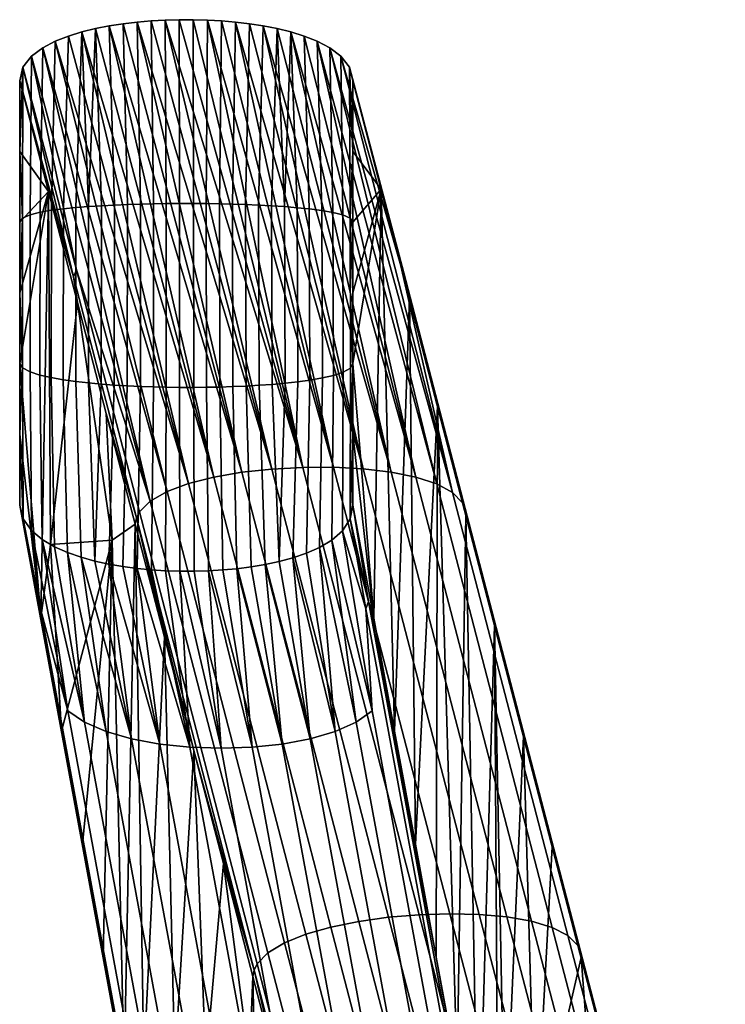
# Model space of a CAD drawing. Header units: millimetres. Extents: x -1009 to 329, y -9 to 760.
# Tile 45 of 95: x -979 to -909, y 662 to 760. Entities that reach past the tile are written whole.
import ezdxf

# ---------------------------------------------------------------- set-up
doc = ezdxf.new("R2010")
doc.units = ezdxf.units.MM
doc.layers.add('Vrstva 02', color=7, linetype='Continuous', true_color=0x7d26cd)

msp = doc.modelspace()

# ---------------------------------------------------------------- meshes
at = {"layer": 'Vrstva 02'}
mesh = msp.add_polyface(dxfattribs=at)
corners = [(-976.172, 743.067, 29.23), (-979.055, 747.076, 2.119), (-979.054, 740.017, 2.119), (-979.055, 754.135, 2.119), (-979.053, 732.958, 2.119), (-978.728, 755.484, 2.119), (-973.668, 734.556, 51.875), (-973.392, 735.251, 51.86), (-973.289, 731.995, 56.34), (-976.172, 743.067, 29.23), (-970.116, 759.616, 2.12), (-956.872, 715.044, 111.808), (-968.731, 759.83, 2.12), (-971.493, 759.347, 2.12), (-959.678, 714.556, 111.838), (-965.938, 760.115, 2.12), (-967.337, 759.995, 2.12), (-953.879, 715.373, 111.698), (-979.055, 754.135, 2.119), (-977.871, 756.588, 2.119), (-976.748, 757.43, 2.119), (-964.345, 713.121, 111.633), (-975.503, 758.082, 2.119), (-966.012, 712.178, 111.384), (-962.202, 713.914, 111.782), (-974.198, 758.598, 2.119), (-972.857, 759.012, 2.119), (-979.055, 747.076, 2.119), (-978.766, 740.43, 2.119), (-979.054, 740.017, 2.119), (-978.019, 740.764, 2.119), (-978.728, 755.484, 2.119), (-977.871, 756.588, 2.119), (-975.88, 741.208, 2.119), (-977.013, 741.016, 2.119), (-976.748, 757.43, 2.119), (-975.503, 758.082, 2.119), (-973.439, 741.484, 2.119), (-974.678, 741.362, 2.119), (-974.198, 758.598, 2.119), (-972.857, 759.012, 2.119), (-971.493, 759.347, 2.12), (-970.895, 741.665, 2.119), (-972.176, 741.584, 2.119), (-968.306, 741.783, 2.12), (-969.604, 741.731, 2.12), (-970.116, 759.616, 2.12), (-968.731, 759.83, 2.12), (-965.692, 741.853, 2.119), (-967, 741.824, 2.12), (-967.337, 759.995, 2.12), (-965.938, 760.115, 2.12), (-963.11, 741.881, 2.118), (-964.438, 741.872, 2.119), (-964.536, 760.195, 2.119), (-963.13, 760.235, 2.117), (-979.055, 754.135, 2.119), (-961.722, 760.235, 2.116), (-961.696, 741.88, 2.117), (-960.434, 741.87, 2.118), (-960.318, 760.197, 2.118)]
mesh.append_faces([[corners[k] for k in face] for face in [(0, 1, 2, 2), (0, 3, 1, 1), (0, 2, 4, 4), (5, 6, 7, 7), (8, 6, 9, 9), (10, 11, 12, 12), (13, 14, 10, 10), (15, 16, 17, 17), (16, 12, 11, 11), (5, 18, 6, 6), (18, 9, 6, 6), (5, 7, 19, 19), (20, 21, 22, 22), (19, 23, 20, 20), (22, 24, 25, 25), (24, 26, 25, 25), (27, 28, 29, 29), (30, 28, 31, 32), (33, 34, 35, 36), (37, 38, 39, 40), (38, 33, 36, 39), (34, 30, 32, 35), (41, 42, 43, 43), (44, 45, 46, 47), (45, 42, 41, 46), (48, 49, 50, 51), (52, 53, 54, 55), (53, 48, 51, 54), (49, 44, 47, 50), (43, 37, 40, 40), (31, 27, 56, 56), (40, 41, 43, 43), (28, 27, 31, 31), (55, 57, 58, 52), (59, 58, 57, 60)]])
mesh = msp.add_polyface(dxfattribs=at)
corners = [(-940.71, 734.977, 50.844), (-937.33, 721.629, 81.722), (-940.152, 732.465, 55.188), (-940.987, 735.665, 50.847), (-934.829, 712.009, 108.778), (-934.579, 711.426, 108.52), (-935.832, 713.039, 109.279), (-948.1, 757.433, 2.119), (-937.422, 713.889, 109.755), (-949.343, 758.085, 2.119), (-939.502, 714.562, 110.198), (-954.734, 759.619, 2.119), (-944.748, 715.389, 110.962), (-941.977, 715.061, 110.603), (-951.998, 759.016, 2.119), (-957.52, 759.997, 2.119), (-947.72, 715.549, 111.269), (-946.981, 756.59, 2.119), (-953.359, 759.352, 2.119), (-956.122, 759.831, 2.119), (-953.879, 715.373, 111.698), (-967.337, 759.995, 2.12), (-956.872, 715.044, 111.808), (-964.536, 760.195, 2.119), (-950.796, 715.542, 111.516), (-965.938, 760.115, 2.12), (-940.152, 732.465, 55.188), (-941.626, 689.205, 41.338), (-942.974, 743.303, 28.654), (-943.71, 700.492, 21.728), (-945.795, 725.899, 2.119), (-945.795, 732.958, 2.119), (-959.122, 741.848, 2.118), (-959.081, 723.562, 2.119), (-960.399, 723.537, 2.118), (-960.434, 741.87, 2.118), (-957.813, 741.816, 2.119), (-957.765, 723.602, 2.119), (-956.504, 741.772, 2.119), (-956.451, 723.657, 2.119), (-955.202, 741.718, 2.119), (-955.144, 723.731, 2.119), (-953.911, 741.652, 2.119), (-953.846, 723.823, 2.119), (-952.632, 741.568, 2.119), (-952.561, 723.938, 2.119), (-951.365, 741.465, 2.119), (-951.292, 724.076, 2.119), (-950.169, 741.345, 2.119), (-950.097, 724.239, 2.119), (-948.878, 741.183, 2.119), (-948.808, 724.467, 2.119), (-947.792, 740.999, 2.119), (-947.727, 724.721, 2.119), (-946.793, 740.753, 2.119), (-946.744, 725.05, 2.119), (-946.065, 740.43, 2.119), (-946.042, 725.448, 2.119), (-946.049, 710.387, 2.119), (-946.823, 709.2, 2.119), (-945.795, 718.84, 2.119), (-945.795, 725.899, 2.119), (-945.795, 732.958, 2.119)]
mesh.append_faces([[corners[k] for k in face] for face in [(0, 1, 2, 2), (3, 4, 5, 0), (1, 0, 5, 5), (6, 7, 8, 8), (8, 9, 10, 10), (11, 12, 13, 13), (13, 10, 14, 14), (12, 15, 16, 16), (3, 17, 6, 6), (3, 6, 4, 4), (18, 11, 13, 13), (19, 15, 12, 12), (14, 18, 13, 13), (20, 21, 22, 22), (23, 20, 24, 24), (23, 25, 20, 20), (26, 27, 28, 28), (29, 30, 28, 28), (28, 30, 31, 31), (32, 33, 34, 35), (36, 37, 33, 32), (38, 39, 37, 36), (40, 41, 39, 38), (42, 43, 41, 40), (44, 45, 43, 42), (46, 47, 45, 44), (48, 49, 47, 46), (50, 51, 49, 48), (52, 53, 51, 50), (54, 55, 53, 52), (56, 57, 55, 54), (58, 59, 55, 57), (60, 57, 61, 61), (57, 62, 61, 61), (57, 56, 62, 62)]])
mesh = msp.add_polyface(dxfattribs=at)
corners = [(-940.71, 734.977, 50.844), (-940.152, 732.465, 55.188), (-942.974, 743.303, 28.654), (-940.987, 735.665, 50.847), (-946.125, 755.487, 2.119), (-945.794, 754.135, 2.119), (-946.981, 756.59, 2.119), (-949.343, 758.085, 2.119), (-937.422, 713.889, 109.755), (-948.1, 757.433, 2.119), (-950.652, 758.599, 2.119), (-939.502, 714.562, 110.198), (-935.832, 713.039, 109.279), (-951.998, 759.016, 2.119), (-956.122, 759.831, 2.119), (-944.748, 715.389, 110.962), (-954.734, 759.619, 2.119), (-960.318, 760.197, 2.118), (-947.72, 715.549, 111.269), (-958.918, 760.118, 2.118), (-950.796, 715.542, 111.516), (-957.52, 759.997, 2.119), (-961.722, 760.235, 2.116), (-963.13, 760.235, 2.117), (-964.536, 760.195, 2.119), (-942.974, 743.303, 28.654), (-945.795, 740.017, 2.119), (-945.794, 747.076, 2.119), (-945.794, 754.135, 2.119), (-945.795, 732.958, 2.119), (-959.122, 741.848, 2.118), (-960.434, 741.87, 2.118), (-960.318, 760.197, 2.118), (-958.918, 760.118, 2.118), (-956.504, 741.772, 2.119), (-957.813, 741.816, 2.119), (-957.52, 759.997, 2.119), (-956.122, 759.831, 2.119), (-953.911, 741.652, 2.119), (-955.202, 741.718, 2.119), (-954.734, 759.619, 2.119), (-953.359, 759.352, 2.119), (-951.998, 759.016, 2.119), (-951.365, 741.465, 2.119), (-952.632, 741.568, 2.119), (-950.169, 741.345, 2.119), (-950.652, 758.599, 2.119), (-947.792, 740.999, 2.119), (-948.878, 741.183, 2.119), (-949.343, 758.085, 2.119), (-948.1, 757.433, 2.119), (-946.065, 740.43, 2.119), (-946.793, 740.753, 2.119), (-946.981, 756.59, 2.119), (-946.125, 755.487, 2.119), (-945.795, 740.017, 2.119), (-945.795, 732.958, 2.119), (-945.794, 747.076, 2.119), (-945.794, 754.135, 2.119)]
mesh.append_faces([[corners[k] for k in face] for face in [(0, 1, 2, 2), (3, 0, 4, 4), (0, 5, 4, 4), (3, 4, 6, 6), (7, 8, 9, 9), (10, 11, 7, 7), (9, 12, 6, 6), (11, 10, 13, 13), (14, 15, 16, 16), (17, 18, 19, 19), (20, 18, 17, 17), (21, 19, 18, 18), (2, 5, 0, 0), (22, 20, 17, 17), (23, 24, 20, 20), (23, 20, 22, 22), (25, 26, 27, 27), (25, 27, 28, 28), (25, 29, 26, 26), (30, 31, 32, 33), (34, 35, 36, 37), (38, 39, 40, 41), (39, 34, 37, 40), (35, 30, 33, 36), (42, 43, 44, 44), (45, 43, 42, 46), (47, 48, 49, 50), (51, 52, 53, 54), (52, 47, 50, 53), (48, 45, 46, 49), (55, 56, 51, 51), (44, 38, 41, 41), (41, 42, 44, 44), (51, 57, 55, 55), (57, 54, 58, 58), (54, 57, 51, 51)]])
mesh = msp.add_polyface(dxfattribs=at)
corners = [(-969.816, 708.259, 89.029), (-970.408, 720.923, 83.45), (-973.289, 731.995, 56.34), (-976.172, 743.067, 29.23), (-975.973, 707.828, 31.106), (-976.957, 700.492, 21.729), (-979.053, 732.958, 2.119), (-979.05, 725.898, 2.119), (-956.872, 715.044, 111.808), (-970.116, 759.616, 2.12), (-959.678, 714.556, 111.838), (-962.202, 713.914, 111.782), (-975.503, 758.082, 2.119), (-964.345, 713.121, 111.633), (-977.871, 756.588, 2.119), (-973.392, 735.251, 51.86), (-966.012, 712.178, 111.384), (-976.748, 757.43, 2.119), (-972.857, 759.012, 2.119), (-973.668, 734.556, 51.875), (-967.406, 710.489, 110.81), (-967.105, 711.088, 111.029), (-973.289, 731.995, 56.34), (-970.408, 720.923, 83.45), (-971.493, 759.347, 2.12), (-978.019, 740.764, 2.119), (-978.024, 725.075, 2.119), (-978.759, 725.461, 2.119), (-978.766, 740.43, 2.119), (-977.013, 741.016, 2.119), (-977.029, 724.757, 2.119), (-975.88, 741.208, 2.119), (-975.902, 724.499, 2.119), (-974.678, 741.362, 2.119), (-974.703, 724.289, 2.119), (-973.439, 741.484, 2.119), (-973.462, 724.116, 2.119), (-972.176, 741.584, 2.119), (-972.195, 723.973, 2.119), (-970.895, 741.665, 2.119), (-970.91, 723.855, 2.119), (-969.604, 741.731, 2.12), (-969.614, 723.758, 2.119), (-968.306, 741.783, 2.12), (-968.31, 723.68, 2.119), (-967, 741.824, 2.12), (-966.997, 723.619, 2.119), (-965.692, 741.853, 2.119), (-965.682, 723.574, 2.119), (-964.438, 741.872, 2.119), (-964.422, 723.545, 2.119), (-963.11, 741.881, 2.118), (-963.088, 723.528, 2.118), (-961.696, 741.88, 2.117), (-961.668, 723.526, 2.118), (-960.434, 741.87, 2.118), (-960.399, 723.537, 2.118), (-977.89, 709.242, 2.119), (-978.706, 710.404, 2.119), (-979.046, 718.839, 2.119), (-979.05, 725.898, 2.119), (-979.053, 732.958, 2.119), (-971.543, 706.19, 2.119), (-979.054, 740.017, 2.119)]
mesh.append_faces([[corners[k] for k in face] for face in [(0, 1, 2, 2), (3, 4, 2, 2), (5, 4, 3, 3), (3, 6, 7, 7), (8, 9, 10, 10), (11, 12, 13, 13), (14, 15, 16, 16), (17, 16, 13, 13), (18, 11, 10, 10), (19, 20, 21, 15), (20, 19, 22, 23), (15, 21, 16, 16), (24, 18, 10, 10), (25, 26, 27, 28), (29, 30, 26, 25), (31, 32, 30, 29), (33, 34, 32, 31), (35, 36, 34, 33), (37, 38, 36, 35), (39, 40, 38, 37), (41, 42, 40, 39), (43, 44, 42, 41), (45, 46, 44, 43), (47, 48, 46, 45), (49, 50, 48, 47), (51, 52, 50, 49), (53, 54, 52, 51), (55, 56, 54, 53), (57, 58, 27, 26), (58, 59, 27, 27), (59, 60, 27, 27), (61, 27, 60, 60), (62, 38, 40, 40), (28, 27, 61, 61), (63, 28, 61, 61)]])
mesh = msp.add_polyface(dxfattribs=at)
corners = [(-934.579, 711.426, 108.52), (-931.637, 699.75, 135.325), (-934.51, 710.797, 108.259), (-937.33, 721.629, 81.722), (-937.33, 721.629, 81.722), (-939.542, 677.917, 60.948), (-940.152, 732.465, 55.188), (-934.51, 710.797, 108.259), (-935.374, 655.342, 100.168), (-943.71, 700.492, 21.728), (-942.974, 743.303, 28.654), (-941.626, 689.205, 41.338), (-945.795, 711.78, 2.119), (-945.795, 718.84, 2.119), (-945.795, 725.899, 2.119), (-937.458, 666.63, 80.558), (-945.475, 690.085, 32.807), (-947.572, 689.154, 32.809), (-949.127, 707.544, 2.119), (-957.369, 705.424, 2.119), (-955.852, 687.603, 32.81), (-958.788, 705.294, 2.119), (-952.858, 687.913, 32.811), (-955.957, 705.604, 2.119), (-950.065, 688.43, 32.811), (-954.551, 705.839, 2.119), (-953.157, 706.137, 2.119), (-951.78, 706.509, 2.119), (-950.434, 706.969, 2.119), (-947.901, 708.27, 2.119), (-946.823, 709.2, 2.119), (-944.489, 701.398, 17.462), (-943.871, 691.222, 32.806), (-946.049, 710.387, 2.119), (-944.235, 702.151, 17.456), (-943.71, 700.492, 21.728), (-945.795, 711.78, 2.119), (-957.369, 705.424, 2.119), (-958.788, 705.294, 2.119), (-959.081, 723.562, 2.119), (-957.765, 723.602, 2.119), (-954.551, 705.839, 2.119), (-955.957, 705.604, 2.119), (-956.451, 723.657, 2.119), (-955.144, 723.731, 2.119), (-951.78, 706.509, 2.119), (-953.157, 706.137, 2.119), (-952.561, 723.938, 2.119), (-951.292, 724.076, 2.119), (-953.846, 723.823, 2.119), (-949.127, 707.544, 2.119), (-950.434, 706.969, 2.119), (-950.097, 724.239, 2.119), (-948.808, 724.467, 2.119), (-946.823, 709.2, 2.119), (-947.901, 708.27, 2.119), (-947.727, 724.721, 2.119), (-946.744, 725.05, 2.119), (-946.042, 725.448, 2.119), (-945.795, 718.84, 2.119), (-946.049, 710.387, 2.119), (-945.795, 711.78, 2.119)]
mesh.append_faces([[corners[k] for k in face] for face in [(0, 1, 2, 2), (3, 0, 2, 2), (4, 5, 6, 6), (7, 8, 4, 4), (9, 10, 11, 11), (9, 12, 13, 13), (14, 9, 13, 13), (15, 5, 4, 4), (5, 11, 6, 6), (16, 17, 18, 18), (19, 20, 21, 21), (22, 19, 23, 23), (24, 25, 26, 26), (22, 23, 25, 25), (17, 27, 28, 28), (16, 18, 29, 29), (17, 28, 18, 18), (24, 26, 27, 27), (30, 31, 32, 32), (31, 30, 33, 33), (30, 32, 29, 29), (34, 31, 33, 33), (35, 34, 36, 36), (33, 36, 34, 34), (37, 38, 39, 40), (41, 42, 43, 44), (45, 46, 47, 48), (46, 41, 44, 49), (42, 37, 40, 43), (50, 51, 52, 53), (54, 55, 56, 57), (55, 50, 53, 56), (58, 59, 60, 60), (60, 59, 61, 61), (51, 45, 48, 52), (49, 47, 46, 46)]])
mesh = msp.add_polyface(dxfattribs=at)
corners = [(-967.529, 709.855, 110.562), (-970.408, 720.923, 83.45), (-969.816, 708.259, 89.029), (-973.289, 731.995, 56.34), (-975.973, 707.828, 31.106), (-974.875, 689.204, 41.34), (-979.05, 725.898, 2.119), (-979.046, 718.839, 2.119), (-976.957, 700.492, 21.729), (-976.172, 743.067, 29.23), (-979.04, 711.78, 2.119), (-970.408, 720.923, 83.45), (-967.529, 709.855, 110.562), (-967.406, 710.489, 110.81), (-964.594, 698.572, 138.204), (-979.04, 711.78, 2.119), (-977.29, 702.151, 17.457), (-976.957, 700.492, 21.729), (-978.706, 710.404, 2.119), (-976.988, 701.399, 17.462), (-975.57, 707.607, 2.119), (-972.586, 690.084, 32.81), (-976.8, 708.327, 2.119), (-977.89, 709.242, 2.119), (-974.269, 707.034, 2.119), (-967.891, 688.43, 32.81), (-971.543, 706.19, 2.119), (-970.151, 705.885, 2.119), (-970.43, 689.154, 32.809), (-972.918, 706.568, 2.119), (-962.053, 687.604, 32.81), (-965.911, 705.314, 2.119), (-964.488, 705.222, 2.119), (-965.066, 687.914, 32.81), (-968.746, 705.642, 2.119), (-967.333, 705.453, 2.119), (-955.852, 687.603, 32.81), (-960.212, 705.21, 2.119), (-958.788, 705.294, 2.119), (-979.046, 718.839, 2.119), (-978.706, 710.404, 2.119), (-979.04, 711.78, 2.119), (-975.57, 707.607, 2.119), (-976.8, 708.327, 2.119), (-977.029, 724.757, 2.119), (-975.902, 724.499, 2.119), (-977.89, 709.242, 2.119), (-978.024, 725.075, 2.119), (-974.269, 707.034, 2.119), (-974.703, 724.289, 2.119), (-972.918, 706.568, 2.119), (-973.462, 724.116, 2.119), (-971.543, 706.19, 2.119), (-972.195, 723.973, 2.119), (-968.746, 705.642, 2.119), (-970.151, 705.885, 2.119), (-969.614, 723.758, 2.119), (-968.31, 723.68, 2.119), (-970.91, 723.855, 2.119), (-965.911, 705.314, 2.119), (-967.333, 705.453, 2.119), (-966.997, 723.619, 2.119), (-965.682, 723.574, 2.119), (-963.063, 705.175, 2.119), (-964.488, 705.222, 2.119), (-964.422, 723.545, 2.119), (-963.088, 723.528, 2.118), (-958.788, 705.294, 2.119), (-960.212, 705.21, 2.119), (-960.399, 723.537, 2.118), (-959.081, 723.562, 2.119), (-961.637, 705.171, 2.119), (-961.668, 723.526, 2.118)]
mesh.append_faces([[corners[k] for k in face] for face in [(0, 1, 2, 2), (2, 3, 4, 4), (5, 2, 4, 4), (6, 7, 8, 8), (9, 6, 8, 8), (10, 8, 7, 7), (11, 12, 13, 13), (13, 12, 14, 14), (15, 16, 17, 17), (16, 15, 18, 18), (19, 16, 18, 18), (20, 21, 22, 22), (23, 19, 18, 18), (24, 21, 20, 20), (25, 26, 27, 27), (28, 24, 29, 29), (30, 31, 32, 32), (33, 34, 35, 35), (33, 27, 34, 34), (36, 37, 38, 38), (39, 40, 41, 41), (42, 43, 44, 45), (43, 46, 47, 44), (48, 42, 45, 49), (50, 48, 49, 51), (52, 50, 51, 53), (54, 55, 56, 57), (55, 52, 58, 56), (59, 60, 61, 62), (63, 64, 65, 66), (64, 59, 62, 65), (60, 54, 57, 61), (67, 68, 69, 70), (68, 71, 72, 69), (66, 72, 71, 63)]])
mesh = msp.add_polyface(dxfattribs=at)
corners = [(-956.104, 656.302, 218.024), (-955.779, 664.716, 221.125), (-958.721, 676.001, 193.485), (-934.829, 712.009, 108.778), (-923.329, 667.799, 217.065), (-923.08, 667.223, 216.788), (-934.579, 711.426, 108.52), (-935.832, 713.039, 109.279), (-924.324, 668.8, 217.64), (-937.422, 713.889, 109.755), (-925.902, 669.605, 218.229), (-939.502, 714.562, 110.198), (-927.966, 670.219, 218.82), (-941.977, 715.061, 110.603), (-930.422, 670.648, 219.4), (-944.748, 715.389, 110.962), (-933.172, 670.897, 219.953), (-947.72, 715.549, 111.269), (-936.122, 670.972, 220.468), (-950.796, 715.542, 111.516), (-939.174, 670.878, 220.931), (-953.879, 715.373, 111.698), (-942.233, 670.622, 221.327), (-956.872, 715.044, 111.808), (-945.203, 670.207, 221.645), (-959.678, 714.556, 111.838), (-947.988, 669.64, 221.869), (-962.202, 713.914, 111.782), (-950.492, 668.927, 221.987), (-964.345, 713.121, 111.633), (-952.619, 668.072, 221.985), (-923.011, 666.596, 216.519), (-925.89, 677.646, 189.454), (-920.128, 655.546, 243.583), (-928.764, 688.699, 162.39), (-958.721, 676.001, 193.485), (-955.779, 664.716, 221.125), (-955.657, 665.354, 221.367), (-931.637, 699.75, 135.325), (-923.011, 666.596, 216.519), (-927.572, 646.754, 173.549), (-925.89, 677.646, 189.454), (-934.51, 710.797, 108.259), (-931.637, 699.75, 135.325), (-933.289, 644.054, 119.777), (-928.764, 688.699, 162.39), (-930.603, 646.913, 145.053), (-935.374, 655.342, 100.168), (-937.458, 666.63, 80.558), (-937.33, 721.629, 81.722), (-931.204, 632.765, 139.385), (-955.852, 687.603, 32.81), (-957.369, 705.424, 2.119), (-952.858, 687.913, 32.811), (-954.551, 705.839, 2.119), (-950.065, 688.43, 32.811), (-951.78, 706.509, 2.119), (-947.572, 689.154, 32.809), (-947.901, 708.27, 2.119), (-943.871, 691.222, 32.806), (-945.475, 690.085, 32.807), (-939.542, 677.917, 60.948), (-937.458, 666.63, 80.558), (-944.235, 702.151, 17.456), (-943.71, 700.492, 21.728), (-941.626, 689.205, 41.338), (-929.227, 620.884, 158.626)]
mesh.append_faces([[corners[k] for k in face] for face in [(0, 1, 2, 2), (3, 4, 5, 6), (7, 8, 4, 3), (9, 10, 8, 7), (11, 12, 10, 9), (13, 14, 12, 11), (15, 16, 14, 13), (17, 18, 16, 15), (19, 20, 18, 17), (21, 22, 20, 19), (23, 24, 22, 21), (25, 26, 24, 23), (27, 28, 26, 25), (29, 30, 28, 27), (5, 31, 32, 32), (5, 33, 31, 31), (34, 5, 32, 32), (35, 36, 37, 37), (6, 5, 34, 38), (39, 40, 41, 41), (42, 43, 44, 44), (40, 45, 41, 41), (40, 46, 45, 45), (44, 47, 42, 42), (47, 48, 49, 49), (43, 45, 46, 46), (50, 44, 43, 43), (51, 52, 53, 53), (54, 55, 53, 53), (55, 56, 57, 57), (58, 59, 60, 60), (61, 62, 63, 63), (63, 64, 65, 65), (61, 63, 65, 65), (66, 63, 62, 62)]])
mesh = msp.add_polyface(dxfattribs=at)
corners = [(-968.632, 655.338, 100.174), (-967.529, 709.855, 110.562), (-969.816, 708.259, 89.029), (-961.659, 687.287, 165.844), (-963.573, 656.027, 147.784), (-960.482, 656.016, 176.854), (-958.721, 676.001, 193.485), (-964.594, 698.572, 138.204), (-966.673, 656.189, 118.618), (-972.794, 677.916, 60.951), (-970.713, 666.627, 80.563), (-974.875, 689.204, 41.34), (-975.973, 707.828, 31.106), (-976.957, 700.492, 21.729), (-966.012, 712.178, 111.384), (-954.273, 667.082, 221.85), (-952.619, 668.072, 221.985), (-964.345, 713.121, 111.633), (-967.105, 711.088, 111.029), (-955.358, 665.961, 221.568), (-967.406, 710.489, 110.81), (-955.657, 665.354, 221.367), (-961.659, 687.287, 165.844), (-958.721, 676.001, 193.485), (-964.594, 698.572, 138.204), (-972.794, 677.916, 60.951), (-977.29, 702.151, 17.457), (-970.713, 666.627, 80.563), (-976.8, 708.327, 2.119), (-972.586, 690.084, 32.81), (-974.262, 691.223, 32.807), (-962.298, 620.882, 158.64), (-974.875, 689.204, 41.34), (-977.89, 709.242, 2.119), (-976.988, 701.399, 17.462), (-976.957, 700.492, 21.729), (-962.053, 687.604, 32.81), (-964.488, 705.222, 2.119), (-963.063, 705.175, 2.119), (-965.066, 687.914, 32.81), (-967.333, 705.453, 2.119), (-970.151, 705.885, 2.119), (-967.891, 688.43, 32.81), (-958.949, 687.5, 32.81), (-961.637, 705.171, 2.119), (-960.212, 705.21, 2.119), (-972.918, 706.568, 2.119), (-970.43, 689.154, 32.809), (-971.543, 706.19, 2.119), (-965.911, 705.314, 2.119), (-974.269, 707.034, 2.119), (-955.852, 687.603, 32.81)]
mesh.append_faces([[corners[k] for k in face] for face in [(0, 1, 2, 2), (3, 4, 5, 5), (6, 3, 5, 5), (7, 4, 3, 3), (8, 4, 7, 7), (9, 10, 2, 2), (10, 0, 2, 2), (1, 8, 7, 7), (0, 8, 1, 1), (2, 11, 9, 9), (11, 12, 13, 13), (14, 15, 16, 17), (18, 19, 15, 14), (20, 21, 19, 18), (21, 22, 23, 23), (22, 21, 20, 20), (22, 20, 24, 24), (25, 26, 27, 27), (28, 29, 30, 30), (31, 27, 26, 26), (32, 26, 25, 25), (33, 30, 34, 34), (33, 28, 30, 30), (35, 26, 32, 32), (36, 37, 38, 38), (39, 40, 36, 36), (41, 39, 42, 42), (43, 38, 44, 44), (43, 36, 38, 38), (44, 45, 43, 43), (46, 42, 47, 47), (46, 48, 42, 42), (40, 49, 36, 36), (50, 47, 29, 29), (51, 43, 45, 45)]])
mesh = msp.add_polyface(dxfattribs=at)
corners = [(-948.009, 595.287, 293.931), (-946.954, 630.854, 304.045), (-949.892, 642.143, 276.405), (-951.109, 595.243, 264.701), (-952.835, 653.431, 248.765), (-955.779, 664.716, 221.125), (-954.242, 595.486, 235.238), (-956.104, 656.302, 218.024), (-958.721, 676.001, 193.485), (-960.482, 656.016, 176.854), (-956.106, 587.608, 217.836), (-958.199, 598.896, 198.226), (-962.379, 621.472, 159.006), (-960.29, 610.184, 178.616), (-963.573, 656.027, 147.784), (-964.465, 632.761, 139.396), (-966.673, 656.189, 118.618), (-968.632, 655.338, 100.174), (-966.549, 644.049, 119.785), (-952.619, 668.072, 221.985), (-940.88, 623.035, 332.342), (-938.768, 623.955, 332.198), (-950.492, 668.927, 221.987), (-954.273, 667.082, 221.85), (-942.523, 621.992, 332.318), (-955.358, 665.961, 221.568), (-943.601, 620.833, 332.105), (-955.657, 665.354, 221.367), (-943.898, 620.214, 331.923), (-949.892, 642.143, 276.405), (-946.954, 630.854, 304.045), (-955.779, 664.716, 221.125), (-952.835, 653.431, 248.765), (-966.549, 644.049, 119.785), (-962.298, 620.882, 158.64), (-964.465, 632.761, 139.396), (-972.586, 690.084, 32.81), (-959.38, 618.501, 157.163), (-961, 619.339, 157.683), (-974.262, 691.223, 32.807), (-977.29, 702.151, 17.457), (-976.988, 701.399, 17.462), (-962.033, 620.33, 158.297), (-967.891, 688.43, 32.81), (-954.763, 617.282, 156.405), (-957.268, 617.815, 156.737), (-970.43, 689.154, 32.809), (-962.053, 687.604, 32.81), (-948.963, 616.673, 156.025), (-951.962, 616.901, 156.168), (-965.066, 687.914, 32.81), (-962.379, 621.472, 159.006), (-968.632, 655.338, 100.174), (-970.713, 666.627, 80.563), (-958.949, 687.5, 32.81), (-945.863, 616.597, 155.976), (-955.852, 687.603, 32.81), (-942.759, 616.673, 156.022), (-952.858, 687.913, 32.811), (-939.749, 616.902, 156.163), (-950.065, 688.43, 32.811), (-936.931, 617.283, 156.398)]
mesh.append_faces([[corners[k] for k in face] for face in [(0, 1, 2, 2), (3, 2, 4, 4), (4, 5, 6, 6), (7, 8, 9, 9), (10, 6, 7, 7), (7, 9, 11, 11), (5, 7, 6, 6), (12, 13, 9, 9), (12, 14, 15, 15), (14, 16, 15, 15), (12, 9, 14, 14), (17, 18, 16, 16), (15, 16, 18, 18), (19, 20, 21, 22), (23, 24, 20, 19), (25, 26, 24, 23), (27, 28, 26, 25), (28, 27, 29, 30), (27, 31, 32, 32), (32, 29, 27, 27), (33, 34, 35, 35), (36, 37, 38, 39), (34, 40, 41, 42), (43, 44, 45, 46), (47, 48, 49, 50), (50, 49, 44, 43), (46, 45, 37, 36), (34, 51, 35, 35), (34, 52, 53, 53), (39, 38, 42, 41), (48, 47, 54, 55), (55, 54, 56, 57), (52, 34, 33, 33), (57, 56, 58, 59), (59, 58, 60, 61)]])
mesh = msp.add_polyface(dxfattribs=at)
corners = [(-923.329, 667.799, 217.065), (-911.796, 623.592, 325.349), (-911.549, 623.02, 325.051), (-923.08, 667.223, 216.788), (-924.324, 668.8, 217.64), (-912.784, 624.571, 326), (-925.902, 669.605, 218.229), (-914.351, 625.336, 326.706), (-927.966, 670.219, 218.82), (-916.401, 625.896, 327.447), (-930.422, 670.648, 219.4), (-918.839, 626.258, 328.202), (-933.172, 670.897, 219.953), (-921.57, 626.43, 328.952), (-936.122, 670.972, 220.468), (-924.498, 626.422, 329.676), (-939.174, 670.878, 220.931), (-927.529, 626.241, 330.354), (-942.233, 670.622, 221.327), (-930.566, 625.895, 330.965), (-945.203, 670.207, 221.645), (-933.516, 625.394, 331.49), (-947.988, 669.64, 221.869), (-936.281, 624.744, 331.908), (-950.492, 668.927, 221.987), (-938.768, 623.955, 332.198), (-908.606, 611.343, 351.84), (-911.48, 622.391, 324.774), (-914.359, 633.441, 297.71), (-917.243, 644.493, 270.646), (-920.128, 655.546, 243.583), (-946.954, 630.854, 304.045), (-944.019, 619.569, 331.685), (-943.898, 620.214, 331.923), (-923.011, 666.596, 216.519), (-920.128, 655.546, 243.583), (-921.489, 646.931, 230.717), (-922.832, 587.599, 217.81), (-924.93, 598.892, 198.207), (-917.243, 644.493, 270.646), (-918.351, 556.035, 259.647), (-927.572, 646.754, 173.549), (-929.118, 621.474, 158.992), (-927.027, 610.183, 178.6), (-930.603, 646.913, 145.053), (-931.204, 632.765, 139.385), (-931.637, 699.75, 135.325), (-936.931, 617.283, 156.398), (-950.065, 688.43, 32.811), (-947.572, 689.154, 32.809), (-934.401, 617.816, 156.727), (-945.475, 690.085, 32.807), (-932.257, 618.502, 157.151), (-943.871, 691.222, 32.806), (-930.597, 619.341, 157.67), (-929.518, 620.331, 158.284), (-944.489, 701.398, 17.462), (-944.235, 702.151, 17.456), (-929.227, 620.884, 158.626), (-931.204, 632.765, 139.385), (-929.118, 621.474, 158.992), (-933.289, 644.054, 119.777), (-935.374, 655.342, 100.168), (-937.458, 666.63, 80.558)]
mesh.append_faces([[corners[k] for k in face] for face in [(0, 1, 2, 3), (4, 5, 1, 0), (6, 7, 5, 4), (8, 9, 7, 6), (10, 11, 9, 8), (12, 13, 11, 10), (14, 15, 13, 12), (16, 17, 15, 14), (18, 19, 17, 16), (20, 21, 19, 18), (22, 23, 21, 20), (24, 25, 23, 22), (2, 26, 27, 27), (2, 27, 28, 28), (3, 29, 30, 30), (2, 28, 29, 29), (2, 29, 3, 3), (31, 32, 33, 33), (34, 35, 36, 36), (37, 38, 36, 36), (39, 40, 35, 35), (41, 36, 38, 38), (42, 41, 43, 43), (41, 42, 44, 44), (34, 36, 41, 41), (42, 45, 44, 44), (45, 46, 44, 44), (47, 48, 49, 50), (50, 49, 51, 52), (52, 51, 53, 54), (55, 56, 57, 58), (58, 59, 60, 60), (58, 61, 59, 59), (54, 53, 56, 55), (62, 58, 63, 63), (58, 62, 61, 61)]])

doc.saveas('drawing.dxf')
